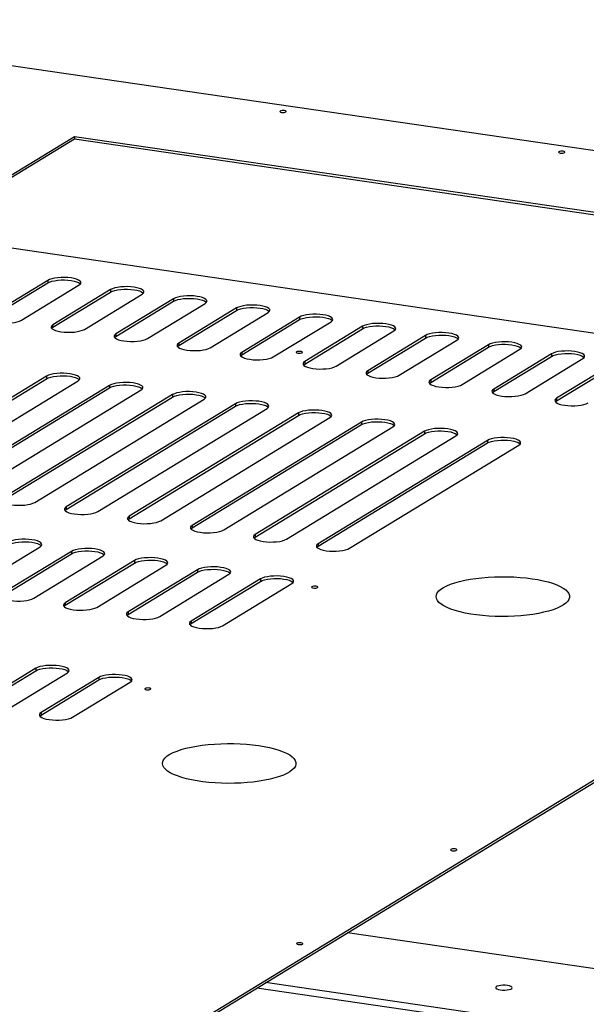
# Model space of a CAD drawing. Header units: millimetres. Extents: x 5 to 589, y 5 to 415.
# Tile 41 of 85: x 220 to 234, y 363 to 388. Entities that reach past the tile are written whole.
import ezdxf

# ---------------------------------------------------------------- set-up
doc = ezdxf.new("R2010")
doc.units = ezdxf.units.MM
doc.layers.add('TRAIT-FORT', color=4, linetype='Continuous', lineweight=25)

msp = doc.modelspace()

# ---------------------------------------------------------------- linework, layer by layer
at = {"layer": 'TRAIT-FORT', "color": 4, "linetype": 'Continuous', "lineweight": 25}
for p, q in [((254.968, 381.485), (212.018, 387.755)), ((221.419, 384.85), (217.464, 382.437)), ((221.419, 384.788), (217.546, 382.425)), ((241.751, 381.882), (221.419, 384.85)), ((221.419, 384.85), (221.419, 384.788)), ((241.669, 381.832), (221.419, 384.788)), ((217.464, 382.437), (237.796, 379.469)), ((219.643, 359.937), (254.968, 381.485)), ((219.643, 359.875), (254.968, 381.423)), ((220.751, 381.283), (219.319, 380.41)), ((219.319, 380.348), (220.751, 381.221)), ((220.1, 380.296), (221.532, 381.169)), ((220.751, 381.283), (220.751, 381.221)), ((222.313, 381.055), (220.881, 380.182)), ((222.313, 381.055), (222.313, 380.993)), ((220.881, 380.119), (222.313, 380.993)), ((221.663, 380.068), (223.095, 380.941)), ((223.876, 380.827), (222.444, 379.954)), ((223.876, 380.827), (223.876, 380.765)), ((222.444, 379.891), (223.876, 380.765)), ((223.225, 379.84), (224.657, 380.713)), ((225.438, 380.599), (224.006, 379.726)), ((225.438, 380.599), (225.438, 380.537)), ((224.006, 379.663), (225.438, 380.537)), ((224.787, 379.611), (226.22, 380.485)), ((227.001, 380.371), (225.569, 379.497)), ((227.001, 380.371), (227.001, 380.309)), ((220.881, 380.182), (220.881, 380.119)), ((225.569, 379.435), (227.001, 380.309)), ((226.35, 379.383), (227.782, 380.257)), ((228.563, 380.143), (227.131, 379.269)), ((227.131, 379.207), (228.563, 380.081)), ((228.563, 380.143), (228.563, 380.081)), ((222.444, 379.954), (222.444, 379.891)), ((227.912, 379.155), (229.344, 380.029)), ((230.126, 379.915), (228.694, 379.041)), ((228.694, 378.979), (230.126, 379.853)), ((230.126, 379.915), (230.126, 379.853)), ((224.006, 379.726), (224.006, 379.663)), ((229.475, 378.927), (230.907, 379.801)), ((231.688, 379.687), (230.256, 378.813)), ((230.256, 378.751), (231.688, 379.625)), ((231.688, 379.687), (231.688, 379.625)), ((225.569, 379.497), (225.569, 379.435)), ((231.037, 378.699), (232.469, 379.573)), ((233.251, 379.459), (231.818, 378.585)), ((231.818, 378.523), (233.25, 379.396)), ((232.6, 378.471), (234.032, 379.345)), ((233.251, 379.459), (233.25, 379.396)), ((227.131, 379.269), (227.131, 379.207)), ((234.813, 379.231), (233.381, 378.357)), ((233.381, 378.295), (234.813, 379.168)), ((220.725, 378.905), (216.525, 376.343)), ((220.725, 378.905), (220.725, 378.843)), ((228.694, 379.041), (228.694, 378.979)), ((216.525, 376.281), (220.725, 378.843)), ((217.306, 376.229), (221.507, 378.791)), ((222.288, 378.677), (218.087, 376.115)), ((218.087, 376.053), (222.288, 378.615)), ((222.288, 378.677), (222.288, 378.615)), ((230.256, 378.813), (230.256, 378.751)), ((218.868, 376.001), (223.069, 378.563)), ((223.85, 378.449), (219.649, 375.887)), ((219.649, 375.824), (223.85, 378.387)), ((223.85, 378.449), (223.85, 378.387)), ((231.818, 378.585), (231.818, 378.523)), ((220.431, 375.773), (224.631, 378.335)), ((225.413, 378.221), (221.212, 375.659)), ((221.212, 375.596), (225.413, 378.159)), ((225.413, 378.221), (225.413, 378.159)), ((233.381, 378.357), (233.381, 378.295)), ((221.993, 375.545), (226.194, 378.107)), ((226.975, 377.993), (222.774, 375.431)), ((222.774, 375.368), (226.975, 377.931)), ((223.556, 375.316), (227.756, 377.879)), ((226.975, 377.993), (226.975, 377.931)), ((228.538, 377.765), (224.337, 375.202)), ((224.337, 375.14), (228.538, 377.703)), ((225.118, 375.088), (229.319, 377.651)), ((228.538, 377.765), (228.538, 377.703)), ((230.1, 377.537), (225.899, 374.974)), ((225.899, 374.912), (230.1, 377.475)), ((226.68, 374.86), (230.881, 377.423)), ((230.1, 377.537), (230.1, 377.475)), ((231.662, 377.309), (227.462, 374.746)), ((227.462, 374.684), (231.662, 377.247)), ((228.243, 374.632), (232.444, 377.195)), ((231.662, 377.309), (231.662, 377.247)), ((221.212, 375.659), (221.212, 375.596)), ((222.774, 375.431), (222.774, 375.368)), ((224.337, 375.202), (224.337, 375.14)), ((225.899, 374.974), (225.899, 374.912)), ((227.462, 374.746), (227.462, 374.684)), ((218.843, 373.623), (220.561, 374.671)), ((221.342, 374.557), (219.624, 373.509)), ((219.624, 373.446), (221.342, 374.495)), ((221.342, 374.557), (221.342, 374.495)), ((220.405, 373.395), (222.124, 374.443)), ((222.905, 374.329), (221.186, 373.281)), ((221.186, 373.218), (222.905, 374.267)), ((221.967, 373.167), (223.686, 374.215)), ((222.905, 374.329), (222.905, 374.267)), ((224.467, 374.101), (222.749, 373.053)), ((222.749, 372.99), (224.467, 374.039)), ((223.53, 372.938), (225.248, 373.987)), ((224.467, 374.101), (224.467, 374.039)), ((226.03, 373.873), (224.311, 372.824)), ((224.311, 372.762), (226.03, 373.81)), ((225.092, 372.71), (226.811, 373.759)), ((226.03, 373.873), (226.03, 373.81)), ((221.186, 373.281), (221.186, 373.218)), ((222.749, 373.053), (222.749, 372.99)), ((224.311, 372.824), (224.311, 372.762)), ((220.457, 371.655), (219.025, 370.781)), ((219.025, 370.719), (220.457, 371.593)), ((219.807, 370.667), (221.239, 371.541)), ((220.457, 371.655), (220.457, 371.593)), ((222.02, 371.427), (220.588, 370.553)), ((220.588, 370.491), (222.02, 371.364)), ((221.369, 370.439), (222.801, 371.313)), ((222.02, 371.427), (222.02, 371.364)), ((220.588, 370.553), (220.588, 370.491)), ((254.964, 361.178), (228.187, 365.087)), ((241.528, 361.441), (225.941, 363.716)), ((241.748, 361.575), (226.16, 363.85))]:
    msp.add_line(p, q, dxfattribs=at)
at = {"layer": 'TRAIT-FORT', "color": 4, "linetype": 'Continuous', "lineweight": 25, "flags": 128}
for points in [[(226.626, 385.497), (226.596, 385.499), (226.566, 385.498), (226.539, 385.493), (226.521, 385.486), (226.513, 385.477), (226.517, 385.468), (226.532, 385.46), (226.557, 385.455), (226.586, 385.452), (226.617, 385.453), (226.643, 385.458), (226.661, 385.465), (226.669, 385.474), (226.665, 385.483), (226.65, 385.491), (226.626, 385.497)], [(233.541, 384.487), (233.511, 384.489), (233.481, 384.488), (233.455, 384.484), (233.436, 384.476), (233.428, 384.468), (233.432, 384.459), (233.448, 384.451), (233.472, 384.445), (233.502, 384.443), (233.532, 384.444), (233.558, 384.449), (233.577, 384.456), (233.585, 384.465), (233.58, 384.474), (233.565, 384.482), (233.541, 384.487)], [(221.532, 381.169), (221.562, 381.193), (221.576, 381.218), (221.572, 381.244), (221.553, 381.268), (221.517, 381.291), (221.467, 381.312), (221.405, 381.329), (221.333, 381.343), (221.253, 381.352), (221.168, 381.356), (221.083, 381.355), (221, 381.349), (220.923, 381.338), (220.854, 381.324), (220.796, 381.305), (220.751, 381.283)], [(220.751, 381.221), (220.796, 381.243), (220.854, 381.261), (220.923, 381.276), (221, 381.287), (221.083, 381.293), (221.168, 381.294), (221.253, 381.289), (221.332, 381.281), (221.405, 381.267), (221.467, 381.25), (221.517, 381.229), (221.553, 381.206), (221.564, 381.195)], [(223.095, 380.941), (223.124, 380.965), (223.138, 380.99), (223.135, 381.016), (223.115, 381.04), (223.08, 381.063), (223.03, 381.084), (222.967, 381.101), (222.895, 381.115), (222.815, 381.124), (222.731, 381.128), (222.646, 381.127), (222.563, 381.121), (222.485, 381.11), (222.416, 381.096), (222.358, 381.077), (222.313, 381.055)], [(222.313, 380.993), (222.358, 381.015), (222.416, 381.033), (222.485, 381.048), (222.563, 381.059), (222.646, 381.065), (222.731, 381.065), (222.815, 381.061), (222.895, 381.052), (222.967, 381.039), (223.03, 381.022), (223.08, 381.001), (223.115, 380.978), (223.126, 380.967)], [(224.657, 380.713), (224.687, 380.737), (224.7, 380.762), (224.697, 380.787), (224.678, 380.812), (224.642, 380.835), (224.592, 380.856), (224.53, 380.873), (224.457, 380.887), (224.378, 380.896), (224.293, 380.9), (224.208, 380.899), (224.125, 380.893), (224.048, 380.882), (223.979, 380.867), (223.921, 380.849), (223.876, 380.827)], [(223.876, 380.765), (223.921, 380.787), (223.979, 380.805), (224.048, 380.82), (224.125, 380.831), (224.208, 380.836), (224.293, 380.837), (224.378, 380.833), (224.457, 380.824), (224.53, 380.811), (224.592, 380.794), (224.642, 380.773), (224.678, 380.75), (224.689, 380.739)], [(226.22, 380.485), (226.249, 380.509), (226.263, 380.534), (226.26, 380.559), (226.24, 380.584), (226.205, 380.607), (226.155, 380.628), (226.092, 380.645), (226.02, 380.659), (225.94, 380.667), (225.856, 380.672), (225.771, 380.671), (225.688, 380.665), (225.61, 380.654), (225.541, 380.639), (225.483, 380.621), (225.438, 380.599)], [(225.438, 380.537), (225.483, 380.558), (225.541, 380.577), (225.61, 380.592), (225.688, 380.603), (225.771, 380.608), (225.856, 380.609), (225.94, 380.605), (226.02, 380.596), (226.092, 380.583), (226.155, 380.566), (226.205, 380.545), (226.24, 380.522), (226.251, 380.511)], [(219.319, 380.41), (219.289, 380.386), (219.276, 380.361), (219.279, 380.335), (219.298, 380.311), (219.334, 380.288), (219.384, 380.267), (219.446, 380.25), (219.519, 380.236), (219.598, 380.227), (219.683, 380.223), (219.768, 380.224), (219.851, 380.23), (219.928, 380.241), (219.997, 380.256), (220.055, 380.274), (220.1, 380.296)], [(227.782, 380.257), (227.812, 380.281), (227.825, 380.306), (227.822, 380.331), (227.803, 380.356), (227.767, 380.379), (227.717, 380.4), (227.655, 380.417), (227.582, 380.43), (227.502, 380.439), (227.418, 380.443), (227.333, 380.443), (227.25, 380.437), (227.173, 380.426), (227.104, 380.411), (227.045, 380.393), (227.001, 380.371)], [(227.001, 380.309), (227.045, 380.33), (227.104, 380.349), (227.173, 380.364), (227.25, 380.374), (227.333, 380.38), (227.418, 380.381), (227.502, 380.377), (227.582, 380.368), (227.655, 380.355), (227.717, 380.338), (227.767, 380.317), (227.803, 380.294), (227.813, 380.283)], [(220.881, 380.182), (220.852, 380.158), (220.838, 380.133), (220.841, 380.107), (220.861, 380.083), (220.896, 380.06), (220.946, 380.039), (221.008, 380.022), (221.081, 380.008), (221.161, 379.999), (221.245, 379.995), (221.33, 379.996), (221.413, 380.002), (221.491, 380.013), (221.56, 380.027), (221.618, 380.046), (221.663, 380.068)], [(220.85, 380.094), (220.852, 380.096), (220.881, 380.119)], [(229.344, 380.029), (229.374, 380.053), (229.388, 380.078), (229.385, 380.103), (229.365, 380.128), (229.33, 380.151), (229.28, 380.172), (229.217, 380.189), (229.145, 380.202), (229.065, 380.211), (228.981, 380.215), (228.896, 380.214), (228.813, 380.209), (228.735, 380.198), (228.666, 380.183), (228.608, 380.165), (228.563, 380.143)], [(228.563, 380.081), (228.608, 380.102), (228.666, 380.121), (228.735, 380.136), (228.813, 380.146), (228.896, 380.152), (228.981, 380.153), (229.065, 380.149), (229.145, 380.14), (229.217, 380.127), (229.28, 380.109), (229.33, 380.089), (229.365, 380.066), (229.376, 380.055)], [(222.444, 379.954), (222.414, 379.93), (222.4, 379.905), (222.404, 379.879), (222.423, 379.855), (222.459, 379.831), (222.509, 379.811), (222.571, 379.793), (222.643, 379.78), (222.723, 379.771), (222.807, 379.767), (222.893, 379.768), (222.976, 379.774), (223.053, 379.784), (223.122, 379.799), (223.18, 379.818), (223.225, 379.84)], [(222.412, 379.866), (222.414, 379.868), (222.444, 379.891)], [(230.907, 379.801), (230.937, 379.825), (230.95, 379.85), (230.947, 379.875), (230.927, 379.9), (230.892, 379.923), (230.842, 379.944), (230.78, 379.961), (230.707, 379.974), (230.627, 379.983), (230.543, 379.987), (230.458, 379.986), (230.375, 379.981), (230.298, 379.97), (230.228, 379.955), (230.17, 379.936), (230.126, 379.915)], [(230.126, 379.853), (230.17, 379.874), (230.228, 379.893), (230.298, 379.908), (230.375, 379.918), (230.458, 379.924), (230.543, 379.925), (230.627, 379.921), (230.707, 379.912), (230.78, 379.899), (230.842, 379.881), (230.892, 379.861), (230.927, 379.838), (230.938, 379.827)], [(224.006, 379.726), (223.976, 379.702), (223.963, 379.677), (223.966, 379.651), (223.986, 379.626), (224.021, 379.603), (224.071, 379.583), (224.133, 379.565), (224.206, 379.552), (224.286, 379.543), (224.37, 379.539), (224.455, 379.54), (224.538, 379.546), (224.616, 379.556), (224.685, 379.571), (224.743, 379.59), (224.787, 379.611)], [(223.975, 379.637), (223.976, 379.639), (224.006, 379.663)], [(232.469, 379.573), (232.499, 379.597), (232.513, 379.622), (232.51, 379.647), (232.49, 379.672), (232.454, 379.695), (232.405, 379.716), (232.342, 379.733), (232.27, 379.746), (232.19, 379.755), (232.106, 379.759), (232.02, 379.758), (231.937, 379.752), (231.86, 379.742), (231.791, 379.727), (231.733, 379.708), (231.688, 379.687)], [(231.688, 379.625), (231.733, 379.646), (231.791, 379.665), (231.86, 379.68), (231.937, 379.69), (232.02, 379.696), (232.106, 379.697), (232.19, 379.693), (232.27, 379.684), (232.342, 379.671), (232.405, 379.653), (232.454, 379.633), (232.49, 379.61), (232.501, 379.599)], [(225.569, 379.497), (225.539, 379.474), (225.525, 379.449), (225.528, 379.423), (225.548, 379.398), (225.584, 379.375), (225.633, 379.355), (225.696, 379.337), (225.768, 379.324), (225.848, 379.315), (225.932, 379.311), (226.018, 379.312), (226.1, 379.318), (226.178, 379.328), (226.247, 379.343), (226.305, 379.362), (226.35, 379.383)], [(225.537, 379.409), (225.539, 379.411), (225.569, 379.435)], [(227.028, 379.519), (226.999, 379.522), (226.969, 379.521), (226.942, 379.516), (226.924, 379.509), (226.916, 379.5), (226.92, 379.491), (226.935, 379.483), (226.96, 379.477), (226.989, 379.475), (227.02, 379.476), (227.046, 379.481), (227.064, 379.488), (227.072, 379.497), (227.068, 379.506), (227.053, 379.514), (227.028, 379.519)], [(233.25, 379.396), (233.295, 379.418), (233.353, 379.437), (233.422, 379.452), (233.5, 379.462), (233.583, 379.468), (233.668, 379.469), (233.752, 379.465), (233.832, 379.456), (233.905, 379.443), (233.967, 379.425), (234.017, 379.405), (234.052, 379.381), (234.063, 379.37)], [(234.032, 379.345), (234.061, 379.368), (234.075, 379.394), (234.072, 379.419), (234.052, 379.444), (234.017, 379.467), (233.967, 379.487), (233.905, 379.505), (233.832, 379.518), (233.752, 379.527), (233.668, 379.531), (233.583, 379.53), (233.5, 379.524), (233.422, 379.514), (233.353, 379.499), (233.295, 379.48), (233.251, 379.459)], [(227.131, 379.269), (227.101, 379.246), (227.088, 379.22), (227.091, 379.195), (227.111, 379.17), (227.146, 379.147), (227.196, 379.127), (227.258, 379.109), (227.331, 379.096), (227.411, 379.087), (227.495, 379.083), (227.58, 379.084), (227.663, 379.09), (227.74, 379.1), (227.81, 379.115), (227.868, 379.134), (227.912, 379.155)], [(227.1, 379.181), (227.101, 379.183), (227.131, 379.207)], [(221.507, 378.791), (221.536, 378.815), (221.55, 378.84), (221.547, 378.866), (221.527, 378.89), (221.492, 378.913), (221.442, 378.934), (221.379, 378.951), (221.307, 378.965), (221.227, 378.974), (221.143, 378.978), (221.058, 378.977), (220.975, 378.971), (220.897, 378.96), (220.828, 378.946), (220.77, 378.927), (220.725, 378.905)], [(220.725, 378.843), (220.77, 378.865), (220.828, 378.883), (220.897, 378.898), (220.975, 378.909), (221.058, 378.915), (221.143, 378.915), (221.227, 378.911), (221.307, 378.903), (221.379, 378.889), (221.442, 378.872), (221.492, 378.851), (221.527, 378.828), (221.538, 378.817)], [(228.694, 379.041), (228.664, 379.017), (228.65, 378.992), (228.653, 378.967), (228.673, 378.942), (228.708, 378.919), (228.758, 378.898), (228.821, 378.881), (228.893, 378.868), (228.973, 378.859), (229.057, 378.855), (229.142, 378.856), (229.225, 378.862), (229.303, 378.872), (229.372, 378.887), (229.43, 378.906), (229.475, 378.927)], [(228.662, 378.953), (228.664, 378.955), (228.694, 378.979)], [(223.069, 378.563), (223.099, 378.587), (223.112, 378.612), (223.109, 378.638), (223.09, 378.662), (223.054, 378.685), (223.004, 378.706), (222.942, 378.723), (222.869, 378.737), (222.789, 378.746), (222.705, 378.75), (222.62, 378.749), (222.537, 378.743), (222.46, 378.732), (222.391, 378.717), (222.333, 378.699), (222.288, 378.677)], [(222.288, 378.615), (222.332, 378.637), (222.391, 378.655), (222.46, 378.67), (222.537, 378.681), (222.62, 378.687), (222.705, 378.687), (222.789, 378.683), (222.869, 378.674), (222.942, 378.661), (223.004, 378.644), (223.054, 378.623), (223.09, 378.6), (223.1, 378.589)], [(230.256, 378.813), (230.226, 378.789), (230.213, 378.764), (230.216, 378.739), (230.235, 378.714), (230.271, 378.691), (230.321, 378.67), (230.383, 378.653), (230.456, 378.64), (230.536, 378.631), (230.62, 378.627), (230.705, 378.628), (230.788, 378.634), (230.865, 378.644), (230.934, 378.659), (230.992, 378.678), (231.037, 378.699)], [(230.225, 378.725), (230.226, 378.727), (230.256, 378.751)], [(224.631, 378.335), (224.661, 378.359), (224.675, 378.384), (224.672, 378.409), (224.652, 378.434), (224.617, 378.457), (224.567, 378.478), (224.504, 378.495), (224.432, 378.509), (224.352, 378.518), (224.268, 378.522), (224.183, 378.521), (224.1, 378.515), (224.022, 378.504), (223.953, 378.489), (223.895, 378.471), (223.85, 378.449)], [(223.85, 378.387), (223.895, 378.409), (223.953, 378.427), (224.022, 378.442), (224.1, 378.453), (224.183, 378.458), (224.268, 378.459), (224.352, 378.455), (224.432, 378.446), (224.504, 378.433), (224.567, 378.416), (224.617, 378.395), (224.652, 378.372), (224.663, 378.361)], [(231.818, 378.585), (231.789, 378.561), (231.775, 378.536), (231.778, 378.511), (231.798, 378.486), (231.833, 378.463), (231.883, 378.442), (231.946, 378.425), (232.018, 378.412), (232.098, 378.403), (232.182, 378.399), (232.267, 378.4), (232.35, 378.405), (232.428, 378.416), (232.497, 378.431), (232.555, 378.449), (232.6, 378.471)], [(231.787, 378.497), (231.789, 378.499), (231.818, 378.523)], [(226.194, 378.107), (226.224, 378.131), (226.237, 378.156), (226.234, 378.181), (226.214, 378.206), (226.179, 378.229), (226.129, 378.25), (226.067, 378.267), (225.994, 378.281), (225.914, 378.289), (225.83, 378.293), (225.745, 378.293), (225.662, 378.287), (225.585, 378.276), (225.515, 378.261), (225.457, 378.243), (225.413, 378.221)], [(225.413, 378.159), (225.457, 378.18), (225.515, 378.199), (225.585, 378.214), (225.662, 378.225), (225.745, 378.23), (225.83, 378.231), (225.914, 378.227), (225.994, 378.218), (226.067, 378.205), (226.129, 378.188), (226.179, 378.167), (226.214, 378.144), (226.225, 378.133)], [(233.381, 378.357), (233.351, 378.333), (233.338, 378.308), (233.341, 378.283), (233.36, 378.258), (233.396, 378.235), (233.446, 378.214), (233.508, 378.197), (233.581, 378.184), (233.66, 378.175), (233.745, 378.171), (233.83, 378.172), (233.913, 378.177), (233.99, 378.188), (234.059, 378.203), (234.117, 378.221), (234.162, 378.243)], [(233.349, 378.269), (233.351, 378.271), (233.381, 378.295)], [(227.756, 377.879), (227.786, 377.903), (227.8, 377.928), (227.797, 377.953), (227.777, 377.978), (227.741, 378.001), (227.692, 378.022), (227.629, 378.039), (227.557, 378.052), (227.477, 378.061), (227.393, 378.065), (227.307, 378.065), (227.225, 378.059), (227.147, 378.048), (227.078, 378.033), (227.02, 378.015), (226.975, 377.993)], [(226.975, 377.931), (227.02, 377.952), (227.078, 377.971), (227.147, 377.986), (227.224, 377.996), (227.307, 378.002), (227.393, 378.003), (227.477, 377.999), (227.557, 377.99), (227.629, 377.977), (227.692, 377.96), (227.741, 377.939), (227.777, 377.916), (227.788, 377.905)], [(229.319, 377.651), (229.348, 377.675), (229.362, 377.7), (229.359, 377.725), (229.339, 377.75), (229.304, 377.773), (229.254, 377.794), (229.192, 377.811), (229.119, 377.824), (229.039, 377.833), (228.955, 377.837), (228.87, 377.836), (228.787, 377.831), (228.709, 377.82), (228.64, 377.805), (228.582, 377.787), (228.538, 377.765)], [(228.538, 377.703), (228.582, 377.724), (228.64, 377.743), (228.709, 377.758), (228.787, 377.768), (228.87, 377.774), (228.955, 377.775), (229.039, 377.771), (229.119, 377.762), (229.192, 377.749), (229.254, 377.731), (229.304, 377.711), (229.339, 377.688), (229.35, 377.677)], [(230.881, 377.423), (230.911, 377.447), (230.925, 377.472), (230.921, 377.497), (230.902, 377.522), (230.866, 377.545), (230.816, 377.566), (230.754, 377.583), (230.682, 377.596), (230.602, 377.605), (230.518, 377.609), (230.432, 377.608), (230.349, 377.603), (230.272, 377.592), (230.203, 377.577), (230.145, 377.558), (230.1, 377.537)], [(230.1, 377.475), (230.145, 377.496), (230.203, 377.515), (230.272, 377.53), (230.349, 377.54), (230.432, 377.546), (230.517, 377.547), (230.602, 377.543), (230.682, 377.534), (230.754, 377.521), (230.816, 377.503), (230.866, 377.483), (230.902, 377.46), (230.913, 377.449)], [(232.444, 377.195), (232.473, 377.219), (232.487, 377.244), (232.484, 377.269), (232.464, 377.294), (232.429, 377.317), (232.379, 377.338), (232.317, 377.355), (232.244, 377.368), (232.164, 377.377), (232.08, 377.381), (231.995, 377.38), (231.912, 377.374), (231.834, 377.364), (231.765, 377.349), (231.707, 377.33), (231.662, 377.309)], [(231.662, 377.247), (231.707, 377.268), (231.765, 377.287), (231.834, 377.302), (231.912, 377.312), (231.995, 377.318), (232.08, 377.319), (232.164, 377.315), (232.244, 377.306), (232.316, 377.293), (232.379, 377.275), (232.429, 377.255), (232.464, 377.232), (232.475, 377.221)], [(219.649, 375.887), (219.62, 375.863), (219.606, 375.838), (219.609, 375.812), (219.629, 375.788), (219.664, 375.765), (219.714, 375.744), (219.777, 375.727), (219.849, 375.713), (219.929, 375.704), (220.013, 375.7), (220.098, 375.701), (220.181, 375.707), (220.259, 375.718), (220.328, 375.732), (220.386, 375.751), (220.431, 375.773)], [(221.212, 375.659), (221.182, 375.635), (221.169, 375.61), (221.172, 375.584), (221.191, 375.56), (221.227, 375.536), (221.277, 375.516), (221.339, 375.498), (221.412, 375.485), (221.491, 375.476), (221.576, 375.472), (221.661, 375.473), (221.744, 375.479), (221.821, 375.489), (221.89, 375.504), (221.948, 375.523), (221.993, 375.545)], [(221.18, 375.571), (221.182, 375.573), (221.212, 375.596)], [(222.774, 375.431), (222.745, 375.407), (222.731, 375.382), (222.734, 375.356), (222.754, 375.331), (222.789, 375.308), (222.839, 375.288), (222.901, 375.27), (222.974, 375.257), (223.054, 375.248), (223.138, 375.244), (223.223, 375.245), (223.306, 375.251), (223.384, 375.261), (223.453, 375.276), (223.511, 375.295), (223.556, 375.316)], [(222.743, 375.342), (222.745, 375.344), (222.774, 375.368)], [(224.337, 375.202), (224.307, 375.179), (224.293, 375.154), (224.297, 375.128), (224.316, 375.103), (224.352, 375.08), (224.402, 375.06), (224.464, 375.042), (224.536, 375.029), (224.616, 375.02), (224.7, 375.016), (224.786, 375.017), (224.869, 375.023), (224.946, 375.033), (225.015, 375.048), (225.073, 375.067), (225.118, 375.088)], [(224.305, 375.114), (224.307, 375.116), (224.337, 375.14)], [(225.899, 374.974), (225.869, 374.951), (225.856, 374.925), (225.859, 374.9), (225.879, 374.875), (225.914, 374.852), (225.964, 374.832), (226.026, 374.814), (226.099, 374.801), (226.179, 374.792), (226.263, 374.788), (226.348, 374.789), (226.431, 374.795), (226.509, 374.805), (226.578, 374.82), (226.636, 374.839), (226.68, 374.86)], [(220.561, 374.671), (220.591, 374.695), (220.604, 374.72), (220.601, 374.745), (220.582, 374.77), (220.546, 374.793), (220.496, 374.814), (220.434, 374.831), (220.361, 374.844), (220.282, 374.853), (220.197, 374.857), (220.112, 374.857), (220.029, 374.851), (219.952, 374.84), (219.883, 374.825), (219.825, 374.807), (219.78, 374.785)], [(219.78, 374.723), (219.825, 374.744), (219.883, 374.763), (219.952, 374.778), (220.029, 374.788), (220.112, 374.794), (220.197, 374.795), (220.282, 374.791), (220.361, 374.782), (220.434, 374.769), (220.496, 374.752), (220.546, 374.731), (220.582, 374.708), (220.593, 374.697)], [(225.868, 374.886), (225.869, 374.888), (225.899, 374.912)], [(227.462, 374.746), (227.432, 374.722), (227.418, 374.697), (227.421, 374.672), (227.441, 374.647), (227.477, 374.624), (227.526, 374.603), (227.589, 374.586), (227.661, 374.573), (227.741, 374.564), (227.825, 374.56), (227.911, 374.561), (227.993, 374.567), (228.071, 374.577), (228.14, 374.592), (228.198, 374.611), (228.243, 374.632)], [(222.124, 374.443), (222.153, 374.467), (222.167, 374.492), (222.164, 374.517), (222.144, 374.542), (222.109, 374.565), (222.059, 374.586), (221.996, 374.603), (221.924, 374.616), (221.844, 374.625), (221.76, 374.629), (221.675, 374.628), (221.592, 374.623), (221.514, 374.612), (221.445, 374.597), (221.387, 374.579), (221.342, 374.557)], [(221.342, 374.495), (221.387, 374.516), (221.445, 374.535), (221.514, 374.55), (221.592, 374.56), (221.675, 374.566), (221.76, 374.567), (221.844, 374.563), (221.924, 374.554), (221.996, 374.541), (222.059, 374.523), (222.109, 374.503), (222.144, 374.48), (222.155, 374.469)], [(227.43, 374.658), (227.432, 374.66), (227.462, 374.684)], [(223.686, 374.215), (223.716, 374.239), (223.729, 374.264), (223.726, 374.289), (223.707, 374.314), (223.671, 374.337), (223.621, 374.358), (223.559, 374.375), (223.486, 374.388), (223.406, 374.397), (223.322, 374.401), (223.237, 374.4), (223.154, 374.395), (223.077, 374.384), (223.008, 374.369), (222.949, 374.351), (222.905, 374.329)], [(222.905, 374.267), (222.949, 374.288), (223.008, 374.307), (223.077, 374.322), (223.154, 374.332), (223.237, 374.338), (223.322, 374.339), (223.406, 374.335), (223.486, 374.326), (223.559, 374.313), (223.621, 374.295), (223.671, 374.275), (223.707, 374.252), (223.717, 374.241)], [(225.248, 373.987), (225.278, 374.011), (225.292, 374.036), (225.289, 374.061), (225.269, 374.086), (225.234, 374.109), (225.184, 374.13), (225.121, 374.147), (225.049, 374.16), (224.969, 374.169), (224.885, 374.173), (224.8, 374.172), (224.717, 374.166), (224.639, 374.156), (224.57, 374.141), (224.512, 374.122), (224.467, 374.101)], [(224.467, 374.039), (224.512, 374.06), (224.57, 374.079), (224.639, 374.094), (224.717, 374.104), (224.8, 374.11), (224.885, 374.111), (224.969, 374.107), (225.049, 374.098), (225.121, 374.085), (225.184, 374.067), (225.234, 374.047), (225.269, 374.024), (225.28, 374.013)], [(226.811, 373.759), (226.841, 373.782), (226.854, 373.808), (226.851, 373.833), (226.831, 373.858), (226.796, 373.881), (226.746, 373.901), (226.684, 373.919), (226.611, 373.932), (226.531, 373.941), (226.447, 373.945), (226.362, 373.944), (226.279, 373.938), (226.202, 373.928), (226.132, 373.913), (226.074, 373.894), (226.03, 373.873)], [(226.03, 373.81), (226.074, 373.832), (226.132, 373.851), (226.202, 373.866), (226.279, 373.876), (226.362, 373.882), (226.447, 373.883), (226.531, 373.879), (226.611, 373.87), (226.684, 373.857), (226.746, 373.839), (226.796, 373.819), (226.831, 373.795), (226.842, 373.784)], [(232.774, 373.878), (232.914, 373.855), (233.046, 373.828), (233.169, 373.797), (233.281, 373.763), (233.382, 373.726), (233.47, 373.686), (233.545, 373.644), (233.606, 373.6), (233.653, 373.554), (233.684, 373.507), (233.701, 373.46), (233.701, 373.412), (233.687, 373.364), (233.656, 373.318), (233.611, 373.272), (233.552, 373.228), (233.478, 373.185), (233.391, 373.145), (233.291, 373.108), (233.18, 373.073), (233.058, 373.043), (232.927, 373.015), (232.787, 372.992), (232.641, 372.973), (232.489, 372.958), (232.333, 372.947), (232.174, 372.941), (232.014, 372.94), (231.854, 372.943), (231.696, 372.951), (231.541, 372.963), (231.392, 372.98), (231.248, 373.001), (231.111, 373.026), (230.984, 373.055), (230.866, 373.087), (230.759, 373.123), (230.665, 373.162), (230.583, 373.203), (230.515, 373.246), (230.461, 373.291), (230.422, 373.337), (230.398, 373.384), (230.39, 373.432), (230.397, 373.48), (230.419, 373.527), (230.457, 373.573), (230.509, 373.618), (230.576, 373.662), (230.657, 373.703), (230.75, 373.742), (230.856, 373.778), (230.972, 373.81), (231.099, 373.839), (231.235, 373.865), (231.378, 373.886), (231.527, 373.903), (231.682, 373.916), (231.839, 373.924), (231.999, 373.928), (232.159, 373.927), (232.318, 373.921), (232.474, 373.911), (232.627, 373.897), (232.774, 373.878)], [(219.624, 373.509), (219.594, 373.485), (219.58, 373.46), (219.584, 373.434), (219.603, 373.41), (219.639, 373.386), (219.689, 373.366), (219.751, 373.349), (219.823, 373.335), (219.903, 373.326), (219.987, 373.322), (220.073, 373.323), (220.156, 373.329), (220.233, 373.34), (220.302, 373.354), (220.36, 373.373), (220.405, 373.395)], [(227.412, 373.69), (227.382, 373.692), (227.352, 373.691), (227.325, 373.686), (227.307, 373.679), (227.299, 373.67), (227.303, 373.661), (227.319, 373.653), (227.343, 373.648), (227.372, 373.645), (227.403, 373.646), (227.429, 373.651), (227.447, 373.658), (227.455, 373.667), (227.451, 373.676), (227.436, 373.684), (227.412, 373.69)], [(221.186, 373.281), (221.157, 373.257), (221.143, 373.232), (221.146, 373.206), (221.166, 373.182), (221.201, 373.158), (221.251, 373.138), (221.313, 373.12), (221.386, 373.107), (221.466, 373.098), (221.55, 373.094), (221.635, 373.095), (221.718, 373.101), (221.796, 373.111), (221.865, 373.126), (221.923, 373.145), (221.967, 373.167)], [(221.155, 373.193), (221.156, 373.195), (221.186, 373.218)], [(222.749, 373.053), (222.719, 373.029), (222.705, 373.004), (222.708, 372.978), (222.728, 372.953), (222.764, 372.93), (222.813, 372.91), (222.876, 372.892), (222.948, 372.879), (223.028, 372.87), (223.112, 372.866), (223.198, 372.867), (223.28, 372.873), (223.358, 372.883), (223.427, 372.898), (223.485, 372.917), (223.53, 372.938)], [(222.717, 372.964), (222.719, 372.966), (222.749, 372.99)], [(224.311, 372.824), (224.281, 372.801), (224.268, 372.776), (224.271, 372.75), (224.291, 372.725), (224.326, 372.702), (224.376, 372.682), (224.438, 372.664), (224.511, 372.651), (224.591, 372.642), (224.675, 372.638), (224.76, 372.639), (224.843, 372.645), (224.92, 372.655), (224.99, 372.67), (225.048, 372.689), (225.092, 372.71)], [(224.28, 372.736), (224.281, 372.738), (224.311, 372.762)], [(221.239, 371.541), (221.268, 371.565), (221.282, 371.59), (221.279, 371.615), (221.259, 371.64), (221.224, 371.663), (221.174, 371.684), (221.111, 371.701), (221.039, 371.714), (220.959, 371.723), (220.875, 371.727), (220.79, 371.726), (220.707, 371.72), (220.629, 371.71), (220.56, 371.695), (220.502, 371.676), (220.457, 371.655)], [(220.457, 371.593), (220.502, 371.614), (220.56, 371.633), (220.629, 371.648), (220.707, 371.658), (220.79, 371.664), (220.875, 371.665), (220.959, 371.661), (221.039, 371.652), (221.111, 371.639), (221.174, 371.621), (221.224, 371.601), (221.259, 371.578), (221.27, 371.567)], [(222.801, 371.313), (222.831, 371.337), (222.844, 371.362), (222.841, 371.387), (222.822, 371.412), (222.786, 371.435), (222.736, 371.455), (222.674, 371.473), (222.601, 371.486), (222.522, 371.495), (222.437, 371.499), (222.352, 371.498), (222.269, 371.492), (222.192, 371.482), (222.123, 371.467), (222.065, 371.448), (222.02, 371.427)], [(222.02, 371.364), (222.065, 371.386), (222.123, 371.405), (222.192, 371.42), (222.269, 371.43), (222.352, 371.436), (222.437, 371.437), (222.522, 371.433), (222.601, 371.424), (222.674, 371.411), (222.736, 371.393), (222.786, 371.373), (222.822, 371.349), (222.833, 371.338)], [(223.27, 371.163), (223.241, 371.166), (223.211, 371.164), (223.184, 371.16), (223.166, 371.153), (223.158, 371.144), (223.162, 371.135), (223.177, 371.127), (223.202, 371.121), (223.231, 371.119), (223.261, 371.12), (223.288, 371.125), (223.306, 371.132), (223.314, 371.141), (223.31, 371.15), (223.295, 371.158), (223.27, 371.163)], [(220.588, 370.553), (220.558, 370.529), (220.544, 370.504), (220.548, 370.479), (220.567, 370.454), (220.603, 370.431), (220.652, 370.41), (220.715, 370.393), (220.787, 370.38), (220.867, 370.371), (220.951, 370.367), (221.037, 370.368), (221.12, 370.373), (221.197, 370.384), (221.266, 370.399), (221.324, 370.417), (221.369, 370.439)], [(220.556, 370.465), (220.558, 370.467), (220.588, 370.491)], [(225.984, 369.736), (226.124, 369.713), (226.256, 369.686), (226.379, 369.655), (226.491, 369.621), (226.592, 369.584), (226.681, 369.544), (226.756, 369.502), (226.817, 369.458), (226.863, 369.412), (226.894, 369.365), (226.911, 369.318), (226.911, 369.27), (226.897, 369.223), (226.867, 369.176), (226.821, 369.13), (226.762, 369.086), (226.688, 369.043), (226.601, 369.003), (226.501, 368.966), (226.39, 368.932), (226.268, 368.901), (226.137, 368.873), (225.997, 368.85), (225.851, 368.831), (225.699, 368.816), (225.543, 368.805), (225.384, 368.799), (225.224, 368.798), (225.064, 368.801), (224.906, 368.809), (224.752, 368.822), (224.602, 368.838), (224.458, 368.859), (224.322, 368.884), (224.194, 368.913), (224.076, 368.946), (223.97, 368.981), (223.875, 369.02), (223.793, 369.061), (223.725, 369.104), (223.671, 369.149), (223.632, 369.195), (223.608, 369.242), (223.6, 369.29), (223.607, 369.338), (223.629, 369.385), (223.667, 369.432), (223.719, 369.477), (223.786, 369.52), (223.867, 369.561), (223.96, 369.6), (224.066, 369.636), (224.183, 369.668), (224.309, 369.698), (224.445, 369.723), (224.588, 369.744), (224.737, 369.761), (224.892, 369.774), (225.049, 369.782), (225.209, 369.786), (225.369, 369.785), (225.528, 369.779), (225.684, 369.769), (225.837, 369.755), (225.984, 369.736)], [(230.86, 367.168), (230.831, 367.171), (230.8, 367.17), (230.774, 367.165), (230.755, 367.158), (230.748, 367.149), (230.752, 367.14), (230.767, 367.132), (230.791, 367.126), (230.821, 367.124), (230.851, 367.125), (230.878, 367.13), (230.896, 367.137), (230.904, 367.146), (230.9, 367.155), (230.884, 367.163), (230.86, 367.168)], [(227.041, 364.839), (227.012, 364.841), (226.982, 364.84), (226.955, 364.835), (226.937, 364.828), (226.929, 364.819), (226.933, 364.81), (226.948, 364.802), (226.973, 364.797), (227.002, 364.795), (227.032, 364.796), (227.059, 364.8), (227.077, 364.808), (227.085, 364.816), (227.081, 364.825), (227.066, 364.833), (227.041, 364.839)], [(232.162, 363.78), (232.107, 363.786), (232.048, 363.786), (231.992, 363.782), (231.943, 363.773), (231.903, 363.76), (231.878, 363.744), (231.868, 363.727), (231.875, 363.71), (231.898, 363.694), (231.934, 363.681), (231.983, 363.671), (232.038, 363.666), (232.096, 363.665), (232.152, 363.67), (232.202, 363.679), (232.241, 363.691), (232.267, 363.707), (232.277, 363.724), (232.27, 363.741), (232.247, 363.757), (232.21, 363.771), (232.162, 363.78)]]:
    msp.add_lwpolyline(points, dxfattribs=at)

doc.saveas('drawing.dxf')
